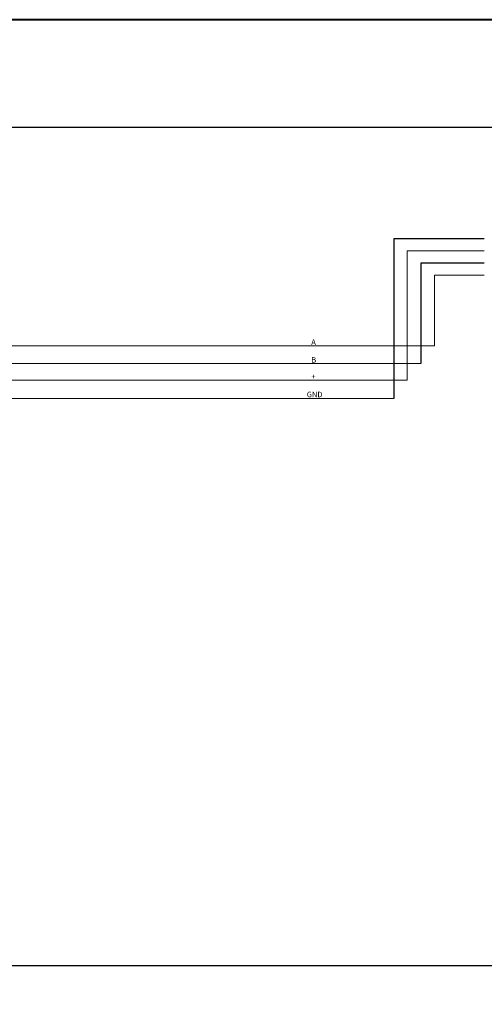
# Model space of a CAD drawing. Header units: millimetres. Extents: x 22250 to 51280, y -5012 to 7692.
# Tile 175 of 182: x 50872 to 51036, y 2725 to 3074. Entities that reach past the tile are written whole.
import ezdxf

# ---------------------------------------------------------------- set-up
doc = ezdxf.new("R2010")
doc.units = ezdxf.units.MM
doc.layers.add('00 CCTV IP - MIWI', color=10, linetype='Continuous')
doc.layers.add('Warstwa 1', color=253, linetype='Continuous', lineweight=5)
doc.styles.get("Standard").update_dxf_attribs({"font": 'arial.ttf'})

# ---------------------------------------------------------------- blocks, each defined once
blk = doc.blocks.new('*U586')
at = {"lineweight": 40}
blk.add_lwpolyline([(-18, 1), (-1, 1), (-1, 28.7), (-18, 28.7)], close=True, dxfattribs=at)

msp = doc.modelspace()

# ---------------------------------------------------------------- linework, layer by layer
for p, q in [((51036.42, 2995.98), (51004.38, 2995.98)), ((51004.38, 2995.98), (51004.38, 2939.52)), ((51036.42, 2987.44), (51013.95, 2987.44)), ((51013.95, 2987.44), (51013.95, 2951.9))]:
    msp.add_line(p, q)
at = {"layer": '00 CCTV IP - MIWI', "color": 250}
for p, q in [((50639.23, 3035.5), (51159.59, 3035.5)), ((50639.23, 2738.95), (51159.59, 2738.95))]:
    msp.add_line(p, q, dxfattribs=at)
at = {"layer": 'Warstwa 1', "color": 1, "lineweight": 9}
for p, q in [((51036.42, 2991.71), (51009.17, 2991.71)), ((51009.17, 2991.71), (51009.17, 2945.98))]:
    msp.add_line(p, q, dxfattribs=at)
at = {"layer": 'Warstwa 1', "color": 5, "lineweight": 9}
for p, q in [((51036.42, 2983.16), (51018.74, 2983.16)), ((51018.74, 2983.16), (51018.74, 2958.15))]:
    msp.add_line(p, q, dxfattribs=at)
msp.add_open_spline([(50716.99, 2958.15), (50716.99, 2958.15), (50886.99, 2958.15), (50886.99, 2958.15), (50886.99, 2958.15), (50886.99, 2958.15), (51018.74, 2958.15), (51018.74, 2958.15)], degree=3, knots=[0, 0, 0, 0, 0.5, 0.5, 0.5, 0.5, 1, 1, 1, 1], dxfattribs=at)
at = {"layer": 'Warstwa 1', "lineweight": 9}
for points in [[(50711.35, 2951.9), (50711.35, 2951.9), (50886.99, 2951.9), (50886.99, 2951.9), (50886.99, 2951.9), (50886.99, 2951.9), (50978.53, 2951.9), (50978.53, 2951.9)], [(50700.14, 2939.52), (50700.14, 2939.52), (50886.99, 2939.52), (50886.99, 2939.52), (50886.99, 2939.52), (50886.99, 2939.52), (50978.53, 2939.52), (50978.53, 2939.52)]]:
    msp.add_open_spline(points, degree=3, knots=[0, 0, 0, 0, 0.5, 0.5, 0.5, 0.5, 1, 1, 1, 1], dxfattribs=at)
for points in [[(50978.53, 2951.9), (50978.53, 2951.9), (51013.95, 2951.9), (51013.95, 2951.9)], [(50978.53, 2939.52), (50978.53, 2939.52), (51004.38, 2939.52), (51004.38, 2939.52)]]:
    msp.add_open_spline(points, degree=3, dxfattribs=at)
at = {"layer": 'Warstwa 1', "color": 1, "lineweight": 9}
msp.add_open_spline([(50705.71, 2945.98), (50705.71, 2945.98), (50886.99, 2945.98), (50886.99, 2945.98), (50886.99, 2945.98), (50886.99, 2945.98), (50978.53, 2945.98), (50978.53, 2945.98)], degree=3, knots=[0, 0, 0, 0, 0.5, 0.5, 0.5, 0.5, 1, 1, 1, 1], dxfattribs=at)
msp.add_open_spline([(50978.53, 2945.98), (50978.53, 2945.98), (51009.17, 2945.98), (51009.17, 2945.98)], degree=3, dxfattribs=at)

# ---------------------------------------------------------------- block references
at = {"xscale": 50, "yscale": 50, "zscale": 50}
msp.add_blockref('*U586', (51280.22, 1638.5), dxfattribs=at)

# ---------------------------------------------------------------- texts
at = {"char_height": 3.899, "attachment_point": 1}
for s, insert in [('{\\H0.5x;A}', (50975.22, 2960.44)), ('{\\H0.5x;B}', (50975.22, 2954.18)), ('{\\H0.5x;+}', (50975.22, 2948.26)), ('{\\H0.5x;GND}', (50973.62, 2941.91))]:
    msp.add_mtext_dynamic_manual_height_columns(s, width=0.0187, gutter_width=0.0375, heights=[0], dxfattribs=dict(at, insert=insert))

doc.saveas('drawing.dxf')
